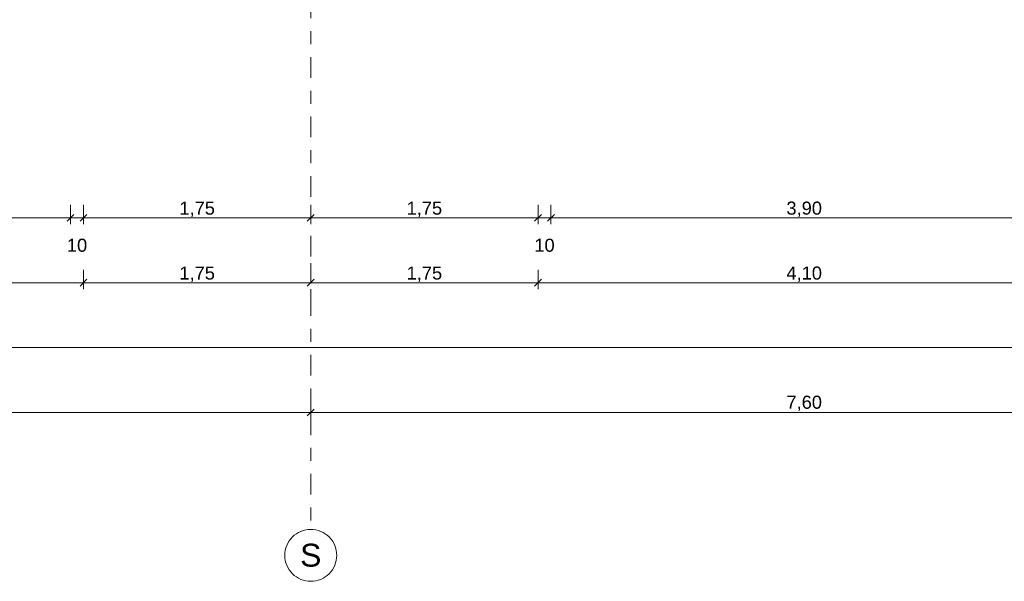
# Model space of a CAD drawing. Header units: metres. Extents: x -273 to 6, y -183 to 13.
# Tile 46 of 256: x -147.26 to -139.68, y -46.57 to -42.25. Entities that reach past the tile are written whole.
import ezdxf

# ---------------------------------------------------------------- set-up
doc = ezdxf.new("R2010")
doc.units = ezdxf.units.M
doc.header["$LTSCALE"] = 0.05
doc.header["$PDMODE"] = 1
doc.header["$PDSIZE"] = -2
doc.linetypes.add('Linienart-53', pattern=[5.291531, 3.175, -1.058062, 0.352704, -0.705764])
doc.layers.get('0').update_dxf_attribs({"lineweight": 25})
doc.layers.add('70 -71 Achsen- 1 Gebäudeachsen', color=7, linetype='Linienart-53', lineweight=18)
doc.layers.add('Keine', color=7, linetype='Continuous', lineweight=9)
doc.layers.add('70 -76 Bemaßung- 2 Allgemein', color=7, linetype='Continuous', lineweight=5, true_color=0x6666cc)
doc.styles.add('Arial', font='arial.ttf')
doc.dimstyles.new('k+k_klein', dxfattribs={"dimtxt": 0.100689, "dimasz": 0.05302, "dimexe": 0.05, "dimexo": 0.15, "dimgap": 0.005, "dimtad": 1, "dimdec": 3, "dimtxsty": 'Arial', "dimblk": 'VW_SLASH-2', "dimblk1": 'VW_SLASH-2', "dimblk2": 'VW_SLASH-2', "dimcen": 0, "dimdle": 0.025, "dimadec": 3, "dimazin": 0, "dimtfac": 0.75, "dimtdec": 3, "dimtix": 1, "dimtmove": 0, "dimatfit": 0, "dimldrblk": 'VW_FILLEDARROW', "dimfxl": 0.1, "dimfxlon": 1, "dimfrac": 2, "dimtolj": 1, "dimarcsym": 0})

# ---------------------------------------------------------------- blocks, each defined once
blk = doc.blocks.new('_Achsen (3D)')
at = {"layer": '70 -71 Achsen- 1 Gebäudeachsen', "transparency": 33554687}
blk.add_line((-145.021, 3.8), (-145.021, -46.172), dxfattribs=at)
at = {"color": 255, "transparency": 33554687}
blk.add_wipeout([(-145.021, -46.172), (-145.0014, -46.173), (-144.982, -46.1759), (-144.9629, -46.1807), (-144.9445, -46.1873), (-144.9267, -46.1957), (-144.9099, -46.2057), (-144.8941, -46.2174), (-144.8796, -46.2306), (-144.8664, -46.2452), (-144.8547, -46.2609), (-144.8446, -46.2778), (-144.8362, -46.2955), (-144.8296, -46.314), (-144.8248, -46.333), (-144.822, -46.3524), (-144.821, -46.372), (-144.822, -46.3916), (-144.8248, -46.4111), (-144.8296, -46.4301), (-144.8362, -46.4486), (-144.8446, -46.4663), (-144.8547, -46.4832), (-144.8664, -46.4989), (-144.8796, -46.5135), (-144.8941, -46.5266), (-144.9099, -46.5383), (-144.9267, -46.5484), (-144.9445, -46.5568), (-144.9629, -46.5634), (-144.982, -46.5682), (-145.0014, -46.5711), (-145.021, -46.572), (-145.0406, -46.5711), (-145.06, -46.5682), (-145.0791, -46.5634), (-145.0975, -46.5568), (-145.1153, -46.5484), (-145.1321, -46.5383), (-145.1479, -46.5266), (-145.1624, -46.5135), (-145.1756, -46.4989), (-145.1873, -46.4832), (-145.1974, -46.4663), (-145.2058, -46.4486), (-145.2124, -46.4301), (-145.2172, -46.4111), (-145.22, -46.3916), (-145.221, -46.372), (-145.22, -46.3524), (-145.2172, -46.333), (-145.2124, -46.314), (-145.2058, -46.2955), (-145.1974, -46.2778), (-145.1873, -46.2609), (-145.1756, -46.2452), (-145.1624, -46.2306), (-145.1479, -46.2174), (-145.1321, -46.2057), (-145.1153, -46.1957), (-145.0975, -46.1873), (-145.0791, -46.1807), (-145.06, -46.1759), (-145.0406, -46.173)], dxfattribs=at).dxf.layer = 'Keine'
at = {"layer": 'Keine', "transparency": 33554687, "flags": 128}
blk.add_lwpolyline([(-145.021, -46.172), (-145.0014, -46.173), (-144.982, -46.1759), (-144.9629, -46.1807), (-144.9445, -46.1873), (-144.9267, -46.1957), (-144.9099, -46.2057), (-144.8941, -46.2174), (-144.8796, -46.2306), (-144.8664, -46.2452), (-144.8547, -46.2609), (-144.8446, -46.2778), (-144.8362, -46.2955), (-144.8296, -46.314), (-144.8248, -46.333), (-144.822, -46.3524), (-144.821, -46.372), (-144.822, -46.3916), (-144.8248, -46.4111), (-144.8296, -46.4301), (-144.8362, -46.4486), (-144.8446, -46.4663), (-144.8547, -46.4832), (-144.8664, -46.4989), (-144.8796, -46.5135), (-144.8941, -46.5266), (-144.9099, -46.5383), (-144.9267, -46.5484), (-144.9445, -46.5568), (-144.9629, -46.5634), (-144.982, -46.5682), (-145.0014, -46.5711), (-145.021, -46.572), (-145.0406, -46.5711), (-145.06, -46.5682), (-145.0791, -46.5634), (-145.0975, -46.5568), (-145.1153, -46.5484), (-145.1321, -46.5383), (-145.1479, -46.5266), (-145.1624, -46.5135), (-145.1756, -46.4989), (-145.1873, -46.4832), (-145.1974, -46.4663), (-145.2058, -46.4486), (-145.2124, -46.4301), (-145.2172, -46.4111), (-145.22, -46.3916), (-145.221, -46.372), (-145.22, -46.3524), (-145.2172, -46.333), (-145.2124, -46.314), (-145.2058, -46.2955), (-145.1974, -46.2778), (-145.1873, -46.2609), (-145.1756, -46.2452), (-145.1624, -46.2306), (-145.1479, -46.2174), (-145.1321, -46.2057), (-145.1153, -46.1957), (-145.0975, -46.1873), (-145.0791, -46.1807), (-145.06, -46.1759), (-145.0406, -46.173)], close=True, dxfattribs=at)
at = {"layer": 'Keine', "transparency": 33554687, "insert": (-145.021, -46.372), "char_height": 0.1762, "attachment_point": 5, "line_spacing_factor": 0.970891, "style": 'Arial'}
blk.add_mtext('S', dxfattribs=at)
blk = doc.blocks.new('VW_SLASH-2')
at = {"color": 0, "linetype": 'ByBlock', "lineweight": -2, "transparency": 16777216}
blk.add_line((0.47, 0), (-1, 0), dxfattribs=at)
at = {"color": 0, "lineweight": 5, "transparency": 16777216, "flags": 128}
blk.add_lwpolyline([(0.5, 0.5), (-0.5, -0.5)], dxfattribs=at)
blk = doc.blocks.new('*D2820')
at = {"layer": '70 -76 Bemaßung- 2 Allgemein', "color": 0, "lineweight": -2}
for p, q in [((-152.621, -45.172), (-152.621, -45.322)), ((-145.021, -45.172), (-145.021, -45.322)), ((-145.074, -45.272), (-152.568, -45.272))]:
    blk.add_line(p, q, dxfattribs=at)
at = {"layer": 'Defpoints', "color": 0}
for p in [(-152.621, -42.294), (-145.021, -42.294), (-152.621, -45.272)]:
    blk.add_point(p, dxfattribs=at)
at = {"layer": '70 -76 Bemaßung- 2 Allgemein', "color": 0, "lineweight": -2, "xscale": 0.05302001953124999, "yscale": 0.05302001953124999, "zscale": 0.05302001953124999, "rotation": 180}
blk.add_blockref('VW_SLASH-2', (-152.621, -45.272), dxfattribs=at)
at = {"layer": '70 -76 Bemaßung- 2 Allgemein', "color": 0, "lineweight": -2, "xscale": 0.05302001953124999, "yscale": 0.05302001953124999, "zscale": 0.05302001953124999}
blk.add_blockref('VW_SLASH-2', (-145.021, -45.272), dxfattribs=at)
at = {"layer": '70 -76 Bemaßung- 2 Allgemein', "color": 0, "insert": (-148.821, -45.2016), "char_height": 0.10069, "attachment_point": 5, "style": 'Arial'}
blk.add_mtext('\\A1;7,60', dxfattribs=at)
blk = doc.blocks.new('VW_FILLEDARROW')
at = {"linetype": 'Continuous', "lineweight": 0, "transparency": 16777216}
blk.add_hatch(color=0, dxfattribs=at).paths.add_polyline_path([(-2.83, 0.76), (0, 0), (-2.83, -0.76)])
at = {"color": 0, "lineweight": 5, "transparency": 16777216, "flags": 128}
blk.add_lwpolyline([(-2.83, 0.76), (0, 0), (-2.83, -0.76)], close=True, dxfattribs=at)
blk = doc.blocks.new('*D2821')
at = {"layer": '70 -76 Bemaßung- 2 Allgemein', "color": 0, "lineweight": -2}
for p, q in [((-145.021, -45.172), (-145.021, -45.322)), ((-137.421, -45.172), (-137.421, -45.322)), ((-137.474, -45.272), (-144.968, -45.272))]:
    blk.add_line(p, q, dxfattribs=at)
at = {"layer": 'Defpoints', "color": 0}
for p in [(-145.021, -42.294), (-137.421, -42.294), (-145.021, -45.272)]:
    blk.add_point(p, dxfattribs=at)
at = {"layer": '70 -76 Bemaßung- 2 Allgemein', "color": 0, "lineweight": -2, "xscale": 0.05302001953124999, "yscale": 0.05302001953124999, "zscale": 0.05302001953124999, "rotation": 180}
blk.add_blockref('VW_SLASH-2', (-145.021, -45.272), dxfattribs=at)
at = {"layer": '70 -76 Bemaßung- 2 Allgemein', "color": 0, "lineweight": -2, "xscale": 0.05302001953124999, "yscale": 0.05302001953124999, "zscale": 0.05302001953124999}
blk.add_blockref('VW_SLASH-2', (-137.421, -45.272), dxfattribs=at)
at = {"layer": '70 -76 Bemaßung- 2 Allgemein', "color": 0, "insert": (-141.221, -45.2016), "char_height": 0.10069, "attachment_point": 5, "style": 'Arial'}
blk.add_mtext('\\A1;7,60', dxfattribs=at)
blk = doc.blocks.new('*D2870')
at = {"layer": '70 -76 Bemaßung- 2 Allgemein', "color": 0, "lineweight": -2}
for p, q in [((-175.421, -44.672), (-175.421, -44.822)), ((-98.821, -44.672), (-98.821, -44.822)), ((-98.874, -44.772), (-175.368, -44.772))]:
    blk.add_line(p, q, dxfattribs=at)
at = {"layer": 'Defpoints', "color": 0}
for p in [(-175.421, -38.672), (-98.821, -40.047), (-175.421, -44.772)]:
    blk.add_point(p, dxfattribs=at)
at = {"layer": '70 -76 Bemaßung- 2 Allgemein', "color": 0, "lineweight": -2, "xscale": 0.05302001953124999, "yscale": 0.05302001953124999, "zscale": 0.05302001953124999, "rotation": 180}
blk.add_blockref('VW_SLASH-2', (-175.421, -44.772), dxfattribs=at)
at = {"layer": '70 -76 Bemaßung- 2 Allgemein', "color": 0, "lineweight": -2, "xscale": 0.05302001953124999, "yscale": 0.05302001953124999, "zscale": 0.05302001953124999}
blk.add_blockref('VW_SLASH-2', (-98.821, -44.772), dxfattribs=at)
at = {"layer": '70 -76 Bemaßung- 2 Allgemein', "color": 0, "insert": (-137.121, -44.7066), "char_height": 0.10069, "attachment_point": 5, "style": 'Arial'}
blk.add_mtext('\\A1;76,60', dxfattribs=at)
blk = doc.blocks.new('*D2894')
at = {"layer": '70 -76 Bemaßung- 2 Allgemein', "color": 0, "lineweight": -2}
for p, q in [((-150.871, -44.172), (-150.871, -44.322)), ((-146.771, -44.172), (-146.771, -44.322)), ((-146.824, -44.272), (-150.818, -44.272))]:
    blk.add_line(p, q, dxfattribs=at)
at = {"layer": 'Defpoints', "color": 0}
for p in [(-150.871, -39.347), (-146.771, -39.347), (-150.871, -44.272)]:
    blk.add_point(p, dxfattribs=at)
at = {"layer": '70 -76 Bemaßung- 2 Allgemein', "color": 0, "lineweight": -2, "xscale": 0.05302001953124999, "yscale": 0.05302001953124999, "zscale": 0.05302001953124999, "rotation": 180}
blk.add_blockref('VW_SLASH-2', (-150.871, -44.272), dxfattribs=at)
at = {"layer": '70 -76 Bemaßung- 2 Allgemein', "color": 0, "lineweight": -2, "xscale": 0.05302001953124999, "yscale": 0.05302001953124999, "zscale": 0.05302001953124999}
blk.add_blockref('VW_SLASH-2', (-146.771, -44.272), dxfattribs=at)
at = {"layer": '70 -76 Bemaßung- 2 Allgemein', "color": 0, "insert": (-148.821, -44.2066), "char_height": 0.10069, "attachment_point": 5, "style": 'Arial'}
blk.add_mtext('\\A1;4,10', dxfattribs=at)
blk = doc.blocks.new('*D2895')
at = {"layer": '70 -76 Bemaßung- 2 Allgemein', "color": 0, "lineweight": -2}
for p, q in [((-145.021, -44.122), (-145.021, -44.222)), ((-146.771, -44.172), (-146.771, -44.322)), ((-145.074, -44.272), (-146.718, -44.272))]:
    blk.add_line(p, q, dxfattribs=at)
at = {"layer": 'Defpoints', "color": 0}
for p in [(-146.771, -39.347), (-146.771, -44.272), (-145.021, -44.272)]:
    blk.add_point(p, dxfattribs=at)
at = {"layer": '70 -76 Bemaßung- 2 Allgemein', "color": 0, "lineweight": -2, "xscale": 0.05302001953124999, "yscale": 0.05302001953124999, "zscale": 0.05302001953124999, "rotation": 180}
blk.add_blockref('VW_SLASH-2', (-146.771, -44.272), dxfattribs=at)
at = {"layer": '70 -76 Bemaßung- 2 Allgemein', "color": 0, "lineweight": -2, "xscale": 0.05302001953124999, "yscale": 0.05302001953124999, "zscale": 0.05302001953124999}
blk.add_blockref('VW_SLASH-2', (-145.021, -44.272), dxfattribs=at)
at = {"layer": '70 -76 Bemaßung- 2 Allgemein', "color": 0, "insert": (-145.896, -44.2066), "char_height": 0.10069, "attachment_point": 5, "style": 'Arial'}
blk.add_mtext('\\A1;1,75', dxfattribs=at)
blk = doc.blocks.new('*D2896')
at = {"layer": '70 -76 Bemaßung- 2 Allgemein', "color": 0, "lineweight": -2}
for p, q in [((-143.271, -44.172), (-143.271, -44.322)), ((-143.324, -44.272), (-144.968, -44.272)), ((-145.021, -44.422), (-145.021, -44.322))]:
    blk.add_line(p, q, dxfattribs=at)
at = {"layer": 'Defpoints', "color": 0}
for p in [(-143.271, -39.347), (-145.021, -44.272), (-145.021, -44.272)]:
    blk.add_point(p, dxfattribs=at)
at = {"layer": '70 -76 Bemaßung- 2 Allgemein', "color": 0, "lineweight": -2, "xscale": 0.05302001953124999, "yscale": 0.05302001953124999, "zscale": 0.05302001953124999, "rotation": 180}
blk.add_blockref('VW_SLASH-2', (-145.021, -44.272), dxfattribs=at)
at = {"layer": '70 -76 Bemaßung- 2 Allgemein', "color": 0, "lineweight": -2, "xscale": 0.05302001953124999, "yscale": 0.05302001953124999, "zscale": 0.05302001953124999}
blk.add_blockref('VW_SLASH-2', (-143.271, -44.272), dxfattribs=at)
at = {"layer": '70 -76 Bemaßung- 2 Allgemein', "color": 0, "insert": (-144.146, -44.2066), "char_height": 0.10069, "attachment_point": 5, "style": 'Arial'}
blk.add_mtext('\\A1;1,75', dxfattribs=at)
blk = doc.blocks.new('*D2897')
at = {"layer": '70 -76 Bemaßung- 2 Allgemein', "color": 0, "lineweight": -2}
for p, q in [((-143.271, -44.172), (-143.271, -44.322)), ((-139.171, -44.172), (-139.171, -44.322)), ((-139.224, -44.272), (-143.218, -44.272))]:
    blk.add_line(p, q, dxfattribs=at)
at = {"layer": 'Defpoints', "color": 0}
for p in [(-143.271, -39.347), (-139.171, -39.347), (-143.271, -44.272)]:
    blk.add_point(p, dxfattribs=at)
at = {"layer": '70 -76 Bemaßung- 2 Allgemein', "color": 0, "lineweight": -2, "xscale": 0.05302001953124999, "yscale": 0.05302001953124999, "zscale": 0.05302001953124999, "rotation": 180}
blk.add_blockref('VW_SLASH-2', (-143.271, -44.272), dxfattribs=at)
at = {"layer": '70 -76 Bemaßung- 2 Allgemein', "color": 0, "lineweight": -2, "xscale": 0.05302001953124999, "yscale": 0.05302001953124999, "zscale": 0.05302001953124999}
blk.add_blockref('VW_SLASH-2', (-139.171, -44.272), dxfattribs=at)
at = {"layer": '70 -76 Bemaßung- 2 Allgemein', "color": 0, "insert": (-141.221, -44.2066), "char_height": 0.10069, "attachment_point": 5, "style": 'Arial'}
blk.add_mtext('\\A1;4,10', dxfattribs=at)
blk = doc.blocks.new('*D3078')
at = {"layer": '70 -76 Bemaßung- 2 Allgemein', "color": 0, "lineweight": -2}
for p, q in [((-150.771, -43.672), (-150.771, -43.822)), ((-146.871, -43.672), (-146.871, -43.822)), ((-146.924, -43.772), (-150.718, -43.772))]:
    blk.add_line(p, q, dxfattribs=at)
at = {"layer": 'Defpoints', "color": 0}
for p in [(-150.771, -41.297), (-146.871, -41.297), (-150.771, -43.772)]:
    blk.add_point(p, dxfattribs=at)
at = {"layer": '70 -76 Bemaßung- 2 Allgemein', "color": 0, "lineweight": -2, "xscale": 0.05302001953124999, "yscale": 0.05302001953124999, "zscale": 0.05302001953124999, "rotation": 180}
blk.add_blockref('VW_SLASH-2', (-150.771, -43.772), dxfattribs=at)
at = {"layer": '70 -76 Bemaßung- 2 Allgemein', "color": 0, "lineweight": -2, "xscale": 0.05302001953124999, "yscale": 0.05302001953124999, "zscale": 0.05302001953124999}
blk.add_blockref('VW_SLASH-2', (-146.871, -43.772), dxfattribs=at)
at = {"layer": '70 -76 Bemaßung- 2 Allgemein', "color": 0, "insert": (-148.821, -43.7066), "char_height": 0.10069, "attachment_point": 5, "style": 'Arial'}
blk.add_mtext('\\A1;3,90', dxfattribs=at)
blk = doc.blocks.new('*D3079')
at = {"layer": '70 -76 Bemaßung- 2 Allgemein', "color": 0, "lineweight": -2}
for p, q in [((-146.871, -43.672), (-146.871, -43.822)), ((-146.771, -43.672), (-146.771, -43.822)), ((-146.924, -43.772), (-146.977, -43.772)), ((-146.771, -43.772), (-146.871, -43.772)), ((-146.718, -43.772), (-146.665, -43.772))]:
    blk.add_line(p, q, dxfattribs=at)
at = {"layer": 'Defpoints', "color": 0}
for p in [(-146.771, -41.197), (-146.871, -41.297), (-146.871, -43.772)]:
    blk.add_point(p, dxfattribs=at)
at = {"layer": '70 -76 Bemaßung- 2 Allgemein', "color": 0, "lineweight": -2, "xscale": 0.05302001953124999, "yscale": 0.05302001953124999, "zscale": 0.05302001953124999}
blk.add_blockref('VW_SLASH-2', (-146.871, -43.772), dxfattribs=at)
at = {"layer": '70 -76 Bemaßung- 2 Allgemein', "color": 0, "lineweight": -2, "xscale": 0.05302001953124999, "yscale": 0.05302001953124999, "zscale": 0.05302001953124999, "rotation": 180}
blk.add_blockref('VW_SLASH-2', (-146.771, -43.772), dxfattribs=at)
at = {"layer": '70 -76 Bemaßung- 2 Allgemein', "color": 0, "insert": (-146.821, -43.9837), "char_height": 0.10069, "attachment_point": 5, "style": 'Arial'}
blk.add_mtext('\\A1;10', dxfattribs=at)
blk = doc.blocks.new('*D3080')
at = {"layer": '70 -76 Bemaßung- 2 Allgemein', "color": 0, "lineweight": -2}
for p, q in [((-146.771, -43.672), (-146.771, -43.822)), ((-145.021, -43.672), (-145.021, -43.822)), ((-145.074, -43.772), (-146.718, -43.772))]:
    blk.add_line(p, q, dxfattribs=at)
at = {"layer": 'Defpoints', "color": 0}
for p in [(-146.771, -41.197), (-145.021, -41.197), (-146.771, -43.772)]:
    blk.add_point(p, dxfattribs=at)
at = {"layer": '70 -76 Bemaßung- 2 Allgemein', "color": 0, "lineweight": -2, "xscale": 0.05302001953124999, "yscale": 0.05302001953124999, "zscale": 0.05302001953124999, "rotation": 180}
blk.add_blockref('VW_SLASH-2', (-146.771, -43.772), dxfattribs=at)
at = {"layer": '70 -76 Bemaßung- 2 Allgemein', "color": 0, "lineweight": -2, "xscale": 0.05302001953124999, "yscale": 0.05302001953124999, "zscale": 0.05302001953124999}
blk.add_blockref('VW_SLASH-2', (-145.021, -43.772), dxfattribs=at)
at = {"layer": '70 -76 Bemaßung- 2 Allgemein', "color": 0, "insert": (-145.896, -43.7066), "char_height": 0.10069, "attachment_point": 5, "style": 'Arial'}
blk.add_mtext('\\A1;1,75', dxfattribs=at)
blk = doc.blocks.new('*D3081')
at = {"layer": '70 -76 Bemaßung- 2 Allgemein', "color": 0, "lineweight": -2}
for p, q in [((-145.021, -43.672), (-145.021, -43.822)), ((-143.271, -43.672), (-143.271, -43.822)), ((-143.324, -43.772), (-144.968, -43.772))]:
    blk.add_line(p, q, dxfattribs=at)
at = {"layer": 'Defpoints', "color": 0}
for p in [(-145.021, -41.197), (-143.271, -41.197), (-145.021, -43.772)]:
    blk.add_point(p, dxfattribs=at)
at = {"layer": '70 -76 Bemaßung- 2 Allgemein', "color": 0, "lineweight": -2, "xscale": 0.05302001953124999, "yscale": 0.05302001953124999, "zscale": 0.05302001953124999, "rotation": 180}
blk.add_blockref('VW_SLASH-2', (-145.021, -43.772), dxfattribs=at)
at = {"layer": '70 -76 Bemaßung- 2 Allgemein', "color": 0, "lineweight": -2, "xscale": 0.05302001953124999, "yscale": 0.05302001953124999, "zscale": 0.05302001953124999}
blk.add_blockref('VW_SLASH-2', (-143.271, -43.772), dxfattribs=at)
at = {"layer": '70 -76 Bemaßung- 2 Allgemein', "color": 0, "insert": (-144.146, -43.7066), "char_height": 0.10069, "attachment_point": 5, "style": 'Arial'}
blk.add_mtext('\\A1;1,75', dxfattribs=at)
blk = doc.blocks.new('*D3082')
at = {"layer": '70 -76 Bemaßung- 2 Allgemein', "color": 0, "lineweight": -2}
for p, q in [((-143.271, -43.672), (-143.271, -43.822)), ((-143.171, -43.672), (-143.171, -43.822)), ((-143.324, -43.772), (-143.377, -43.772)), ((-143.171, -43.772), (-143.271, -43.772)), ((-143.118, -43.772), (-143.065, -43.772))]:
    blk.add_line(p, q, dxfattribs=at)
at = {"layer": 'Defpoints', "color": 0}
for p in [(-143.271, -41.197), (-143.171, -41.297), (-143.271, -43.772)]:
    blk.add_point(p, dxfattribs=at)
at = {"layer": '70 -76 Bemaßung- 2 Allgemein', "color": 0, "lineweight": -2, "xscale": 0.05302001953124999, "yscale": 0.05302001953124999, "zscale": 0.05302001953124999}
blk.add_blockref('VW_SLASH-2', (-143.271, -43.772), dxfattribs=at)
at = {"layer": '70 -76 Bemaßung- 2 Allgemein', "color": 0, "lineweight": -2, "xscale": 0.05302001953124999, "yscale": 0.05302001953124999, "zscale": 0.05302001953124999, "rotation": 180}
blk.add_blockref('VW_SLASH-2', (-143.171, -43.772), dxfattribs=at)
at = {"layer": '70 -76 Bemaßung- 2 Allgemein', "color": 0, "insert": (-143.221, -43.9837), "char_height": 0.10069, "attachment_point": 5, "style": 'Arial'}
blk.add_mtext('\\A1;10', dxfattribs=at)
blk = doc.blocks.new('*D3083')
at = {"layer": '70 -76 Bemaßung- 2 Allgemein', "color": 0, "lineweight": -2}
for p, q in [((-143.171, -43.672), (-143.171, -43.822)), ((-139.271, -43.672), (-139.271, -43.822)), ((-139.324, -43.772), (-143.118, -43.772))]:
    blk.add_line(p, q, dxfattribs=at)
at = {"layer": 'Defpoints', "color": 0}
for p in [(-143.171, -41.297), (-139.271, -41.297), (-143.171, -43.772)]:
    blk.add_point(p, dxfattribs=at)
at = {"layer": '70 -76 Bemaßung- 2 Allgemein', "color": 0, "lineweight": -2, "xscale": 0.05302001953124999, "yscale": 0.05302001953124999, "zscale": 0.05302001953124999, "rotation": 180}
blk.add_blockref('VW_SLASH-2', (-143.171, -43.772), dxfattribs=at)
at = {"layer": '70 -76 Bemaßung- 2 Allgemein', "color": 0, "lineweight": -2, "xscale": 0.05302001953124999, "yscale": 0.05302001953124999, "zscale": 0.05302001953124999}
blk.add_blockref('VW_SLASH-2', (-139.271, -43.772), dxfattribs=at)
at = {"layer": '70 -76 Bemaßung- 2 Allgemein', "color": 0, "insert": (-141.221, -43.7066), "char_height": 0.10069, "attachment_point": 5, "style": 'Arial'}
blk.add_mtext('\\A1;3,90', dxfattribs=at)
blk = doc.blocks.new('Gruppe-2780')
at = {"layer": '70 -76 Bemaßung- 2 Allgemein'}
for p1, p2, picture, middle in [((-145.02099996, -42.29404198), (-152.62099996, -42.29404198), '*D2820', (-148.82099996, -45.20157844)), ((-137.42099996, -42.29404198), (-145.02099996, -42.29404198), '*D2821', (-141.22099996, -45.20157844))]:
    dim = blk.add_aligned_dim(p1=p1, p2=p2, distance=2.978, text='7,60', dimstyle='k+k_klein', override={"dimtxt": 0.100689, "dimgap": 0.01, "dimdec": 8, "dimpost": '<>', "dimtxsty": 'Arial', "dimtmove": 2}, dxfattribs=at)
    dim.commit()
    dim.dimension.update_dxf_attribs({"geometry": picture, "text_midpoint": middle})
blk = doc.blocks.new('Gruppe-2785')
at = {"layer": '70 -76 Bemaßung- 2 Allgemein'}
dim = blk.add_linear_dim(base=(-175.42099996, -44.77204198), p1=(-98.82099996, -40.04704198), p2=(-175.42099996, -38.67204198), text='76,60', dimstyle='k+k_klein', override={"dimtxt": 0.100689, "dimgap": 0.005, "dimdec": 8, "dimpost": '<>', "dimtxsty": 'Arial', "dimtmove": 2}, dxfattribs=at)
dim.commit()
dim.dimension.update_dxf_attribs({"geometry": '*D2870', "text_midpoint": (-137.12099996, -44.70657844)})
blk = doc.blocks.new('Gruppe-2787')
at = {"layer": '70 -76 Bemaßung- 2 Allgemein'}
for base, p1, p2, text, picture, middle in [((-150.87099996, -44.27204198), (-146.77099996, -39.34704198), (-150.87099996, -39.34704198), '4,10', '*D2894', (-148.82099996, -44.20657844)), ((-146.77099996, -44.27204198), (-145.02099996, -44.27204198), (-146.77099996, -39.34704198), '1,75', '*D2895', (-145.89599996, -44.20657844)), ((-145.02099996, -44.27204198), (-143.27099996, -39.34704198), (-145.02099996, -44.27204198), '1,75', '*D2896', (-144.14599996, -44.20657844)), ((-143.27099996, -44.27204198), (-139.17099996, -39.34704198), (-143.27099996, -39.34704198), '4,10', '*D2897', (-141.22099996, -44.20657844))]:
    dim = blk.add_linear_dim(base=base, p1=p1, p2=p2, text=text, dimstyle='k+k_klein', override={"dimtxt": 0.100689, "dimgap": 0.005, "dimdec": 8, "dimpost": '<>', "dimtxsty": 'Arial', "dimtmove": 2}, dxfattribs=at)
    dim.commit()
    dim.dimension.update_dxf_attribs({"geometry": picture, "text_midpoint": middle})
blk = doc.blocks.new('Gruppe-2791')
at = {"layer": '70 -76 Bemaßung- 2 Allgemein'}
for base, p1, p2, text, override, picture, middle in [((-146.87099996, -43.77204198), (-146.77099996, -41.19704198), (-146.87099996, -41.29704198), '10', {"dimtxt": 0.100689, "dimgap": 0.005, "dimdec": 8, "dimpost": '<>', "dimtxsty": 'Arial', "dimtix": 0, "dimtmove": 2}, '*D3079', (-146.82099996, -43.98374666)), ((-146.77099996, -43.77204198), (-145.02099996, -41.19704198), (-146.77099996, -41.19704198), '1,75', {"dimtxt": 0.100689, "dimgap": 0.005, "dimdec": 8, "dimpost": '<>', "dimtxsty": 'Arial', "dimtmove": 2}, '*D3080', (-145.89599996, -43.70657844)), ((-145.02099996, -43.77204198), (-143.27099996, -41.19704198), (-145.02099996, -41.19704198), '1,75', {"dimtxt": 0.100689, "dimgap": 0.005, "dimdec": 8, "dimpost": '<>', "dimtxsty": 'Arial', "dimtmove": 2}, '*D3081', (-144.14599996, -43.70657844)), ((-143.27099996, -43.77204198), (-143.17099996, -41.29704198), (-143.27099996, -41.19704198), '10', {"dimtxt": 0.100689, "dimgap": 0.005, "dimdec": 8, "dimpost": '<>', "dimtxsty": 'Arial', "dimtix": 0, "dimtmove": 2}, '*D3082', (-143.22099996, -43.98374666)), ((-150.77099996, -43.77204198), (-146.87099996, -41.29704198), (-150.77099996, -41.29704198), '3,90', {"dimtxt": 0.100689, "dimgap": 0.005, "dimdec": 8, "dimpost": '<>', "dimtxsty": 'Arial', "dimtmove": 2}, '*D3078', (-148.82099996, -43.70657844)), ((-143.17099996, -43.77204198), (-139.27099996, -41.29704198), (-143.17099996, -41.29704198), '3,90', {"dimtxt": 0.100689, "dimgap": 0.005, "dimdec": 8, "dimpost": '<>', "dimtxsty": 'Arial', "dimtmove": 2}, '*D3083', (-141.22099996, -43.70657844))]:
    dim = blk.add_linear_dim(base=base, p1=p1, p2=p2, text=text, dimstyle='k+k_klein', override=override, dxfattribs=at)
    dim.commit()
    dim.dimension.update_dxf_attribs({"geometry": picture, "text_midpoint": middle})
blk = doc.blocks.new('_FU_2D Bemaßung_ Beschriftung (3D)')
at = {"layer": '70 -76 Bemaßung- 2 Allgemein'}
for name in ['Gruppe-2787', 'Gruppe-2785', 'Gruppe-2791', 'Gruppe-2780']:
    blk.add_blockref(name, (0, 0), dxfattribs=at)

msp = doc.modelspace()

# ---------------------------------------------------------------- block references
at = {"layer": 'Keine', "color": 1}
msp.add_blockref('_Achsen (3D)', (0, 0), dxfattribs=at)

# ---------------------------------------------------------------- next in the draw order: block references
msp.add_blockref('_FU_2D Bemaßung_ Beschriftung (3D)', (0, 0), dxfattribs=at)

doc.saveas('drawing.dxf')
